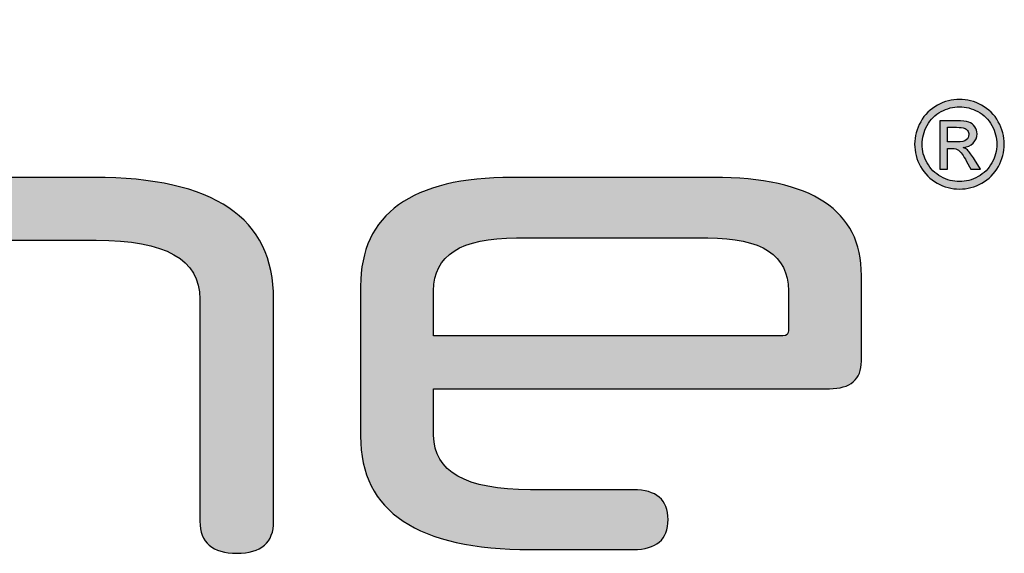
# Paper-space layout 'C6.0 DETAILS' of a CAD drawing. Header units: feet. Extents: x -24 to 101, y -3 to 30.
# Tile 14 of 29: x 39.072 to 39.539, y 15.896 to 16.148. Entities that reach past the tile are written whole.
import ezdxf

# ---------------------------------------------------------------- set-up
doc = ezdxf.new("R2010")
doc.units = ezdxf.units.FT
doc.header["$MEASUREMENT"] = 0
doc.layers.add('BDR-LOGO', color=135, linetype='Continuous')
doc.layers.add('G-TEXT-ST02', color=2, linetype='Continuous')
doc.layers.add('G-BRDR-LOGO-NPLT', color=7, linetype='Continuous', true_color=0x373a37, plot=False)
doc.layers.add('G-BRDR-LOGO-ST02', color=7, linetype='Continuous', true_color=0x373a37)

# ---------------------------------------------------------------- blocks, each defined once
blk = doc.blocks.new('A$C1309c7e8')
at = {"layer": 'G-BRDR-LOGO-ST02'}
h = blk.add_hatch(color=256, dxfattribs=at)
h.dxf.hatch_style = 1
edge = h.paths.add_edge_path()
edge.add_spline(control_points=[(-0.74579, -0.38733), (-0.74579, -0.38733), (-0.41483, -0.38733), (-0.41483, -0.38733), (-0.41087, -0.38733), (-0.40955, -0.38516), (-0.40955, -0.38226), (-0.40955, -0.38226), (-0.40955, -0.34454), (-0.40955, -0.34454), (-0.40955, -0.31118), (-0.4346, -0.2945), (-0.48603, -0.2945), (-0.48603, -0.2945), (-0.66733, -0.2945), (-0.66733, -0.2945), (-0.72008, -0.2945), (-0.74579, -0.31118), (-0.74579, -0.34454), (-0.74579, -0.34454), (-0.74579, -0.38733), (-0.74579, -0.38733)], knot_values=[0, 0, 0, 0, 1, 1, 1, 2, 2, 2, 3, 3, 3, 4, 4, 4, 5, 5, 5, 6, 6, 6, 7, 7, 7, 7], degree=3, periodic=0)
edge = h.paths.add_edge_path()
edge.add_spline(control_points=[(-0.74579, -0.43738), (-0.74579, -0.43738), (-0.74579, -0.48162), (-0.74579, -0.48162), (-0.74579, -0.5157), (-0.71546, -0.53312), (-0.65415, -0.53312), (-0.65415, -0.53312), (-0.55657, -0.53312), (-0.55657, -0.53312), (-0.53482, -0.53312), (-0.52361, -0.54254), (-0.52361, -0.5614), (-0.52361, -0.58026), (-0.53482, -0.58968), (-0.55657, -0.58968), (-0.55657, -0.58968), (-0.65415, -0.58968), (-0.65415, -0.58968), (-0.76096, -0.58968), (-0.81501, -0.55415), (-0.81501, -0.48235), (-0.81501, -0.48235), (-0.81501, -0.34019), (-0.81501, -0.34019), (-0.81501, -0.27202), (-0.76689, -0.2372), (-0.67129, -0.2372), (-0.67129, -0.2372), (-0.48076, -0.2372), (-0.48076, -0.2372), (-0.38714, -0.2372), (-0.34033, -0.26839), (-0.34033, -0.33004), (-0.34033, -0.33004), (-0.34033, -0.41127), (-0.34033, -0.41127), (-0.34033, -0.42868), (-0.35087, -0.43738), (-0.37066, -0.43738), (-0.37066, -0.43738), (-0.74579, -0.43738), (-0.74579, -0.43738)], knot_values=[0, 0, 0, 0, 1, 1, 1, 2, 2, 2, 3, 3, 3, 4, 4, 4, 5, 5, 5, 6, 6, 6, 7, 7, 7, 8, 8, 8, 9, 9, 9, 10, 10, 10, 11, 11, 11, 12, 12, 12, 13, 13, 13, 14, 14, 14, 14], degree=3, periodic=0)
edge = h.paths.add_edge_path()
edge.add_spline(control_points=[(-0.96732, -0.35252), (-0.96732, -0.31481), (-1.00029, -0.29668), (-1.06556, -0.29668), (-1.06556, -0.29668), (-1.19742, -0.29668), (-1.19742, -0.29668), (-1.26202, -0.29668), (-1.29499, -0.31481), (-1.29499, -0.35252), (-1.29499, -0.35252), (-1.29499, -0.56285), (-1.29499, -0.56285), (-1.29499, -0.58315), (-1.30686, -0.59331), (-1.32993, -0.59331), (-1.35301, -0.59331), (-1.36488, -0.58315), (-1.36488, -0.56285), (-1.36488, -0.56285), (-1.36488, -0.35252), (-1.36488, -0.35252), (-1.36488, -0.27565), (-1.30817, -0.2372), (-1.19478, -0.2372), (-1.19478, -0.2372), (-1.06754, -0.2372), (-1.06754, -0.2372), (-0.95414, -0.2372), (-0.89744, -0.27565), (-0.89744, -0.35252), (-0.89744, -0.35252), (-0.89744, -0.56285), (-0.89744, -0.56285), (-0.89744, -0.58315), (-0.90931, -0.59331), (-0.93238, -0.59331), (-0.95546, -0.59331), (-0.96732, -0.58315), (-0.96732, -0.56285), (-0.96732, -0.56285), (-0.96732, -0.35252), (-0.96732, -0.35252)], knot_values=[0, 0, 0, 0, 1, 1, 1, 2, 2, 2, 3, 3, 3, 4, 4, 4, 5, 5, 5, 6, 6, 6, 7, 7, 7, 8, 8, 8, 9, 9, 9, 10, 10, 10, 11, 11, 11, 12, 12, 12, 13, 13, 13, 14, 14, 14, 14], degree=3, periodic=0)
edge = h.paths.add_edge_path()
edge.add_spline(control_points=[(-1.52047, -0.26404), (-1.52047, -0.24446), (-1.5086, -0.23358), (-1.48553, -0.23358), (-1.46245, -0.23358), (-1.45058, -0.24446), (-1.45058, -0.26404), (-1.45058, -0.26404), (-1.45058, -0.56285), (-1.45058, -0.56285), (-1.45058, -0.58315), (-1.46245, -0.59331), (-1.48553, -0.59331), (-1.5086, -0.59331), (-1.52047, -0.58315), (-1.52047, -0.56285), (-1.52047, -0.56285), (-1.52047, -0.26404), (-1.52047, -0.26404)], knot_values=[0, 0, 0, 0, 1, 1, 1, 2, 2, 2, 3, 3, 3, 4, 4, 4, 5, 5, 5, 6, 6, 6, 6], degree=3, periodic=0)
edge = h.paths.add_edge_path()
edge.add_spline(control_points=[(-1.48553, -0.18208), (-1.51124, -0.18208), (-1.52376, -0.17048), (-1.52376, -0.14727), (-1.52376, -0.12406), (-1.51124, -0.11246), (-1.48553, -0.11246), (-1.46047, -0.11246), (-1.44729, -0.12406), (-1.44729, -0.14727), (-1.44729, -0.17048), (-1.46047, -0.18208), (-1.48553, -0.18208)], knot_values=[0, 0, 0, 0, 1, 1, 1, 2, 2, 2, 3, 3, 3, 4, 4, 4, 4], degree=3, periodic=0)
edge = h.paths.add_edge_path()
edge.add_spline(control_points=[(-1.83957, -0.35252), (-1.83957, -0.27565), (-1.78287, -0.2372), (-1.66947, -0.2372), (-1.66947, -0.2372), (-1.61871, -0.2372), (-1.61871, -0.2372), (-1.59629, -0.2372), (-1.58508, -0.24736), (-1.58508, -0.26694), (-1.58508, -0.28652), (-1.59629, -0.29668), (-1.61871, -0.29668), (-1.61871, -0.29668), (-1.67211, -0.29668), (-1.67211, -0.29668), (-1.73672, -0.29668), (-1.76968, -0.31481), (-1.76968, -0.35107), (-1.76968, -0.35107), (-1.76968, -0.56285), (-1.76968, -0.56285), (-1.76968, -0.58315), (-1.78155, -0.59331), (-1.80463, -0.59331), (-1.8277, -0.59331), (-1.83957, -0.58243), (-1.83957, -0.56285), (-1.83957, -0.56285), (-1.83957, -0.35252), (-1.83957, -0.35252)], knot_values=[0, 0, 0, 0, 1, 1, 1, 2, 2, 2, 3, 3, 3, 4, 4, 4, 5, 5, 5, 6, 6, 6, 7, 7, 7, 8, 8, 8, 9, 9, 9, 10, 10, 10, 10], degree=3, periodic=0)
edge = h.paths.add_edge_path()
edge.add_spline(control_points=[(-2.03803, -0.29668), (-2.03803, -0.29668), (-2.03803, -0.56285), (-2.03803, -0.56285), (-2.03803, -0.58315), (-2.0499, -0.59331), (-2.07231, -0.59331), (-2.09605, -0.59331), (-2.10792, -0.58315), (-2.10792, -0.56285), (-2.10792, -0.56285), (-2.10792, -0.29668), (-2.10792, -0.29668), (-2.10792, -0.29668), (-2.13494, -0.29668), (-2.13494, -0.29668), (-2.15604, -0.29668), (-2.16725, -0.28725), (-2.16725, -0.26839), (-2.16725, -0.24953), (-2.15604, -0.2401), (-2.13494, -0.2401), (-2.13494, -0.2401), (-2.10792, -0.2401), (-2.10792, -0.2401), (-2.10792, -0.2401), (-2.10792, -0.17338), (-2.10792, -0.17338), (-2.10792, -0.1538), (-2.09671, -0.14292), (-2.07363, -0.14292), (-2.0499, -0.14292), (-2.03803, -0.1538), (-2.03803, -0.17338), (-2.03803, -0.17338), (-2.03803, -0.2401), (-2.03803, -0.2401), (-2.03803, -0.2401), (-1.92463, -0.2401), (-1.92463, -0.2401), (-1.90288, -0.2401), (-1.89167, -0.24953), (-1.89167, -0.26839), (-1.89167, -0.28725), (-1.90288, -0.29668), (-1.92463, -0.29668), (-1.92463, -0.29668), (-2.03803, -0.29668), (-2.03803, -0.29668)], knot_values=[0, 0, 0, 0, 1, 1, 1, 2, 2, 2, 3, 3, 3, 4, 4, 4, 5, 5, 5, 6, 6, 6, 7, 7, 7, 8, 8, 8, 9, 9, 9, 10, 10, 10, 11, 11, 11, 12, 12, 12, 13, 13, 13, 14, 14, 14, 15, 15, 15, 16, 16, 16, 16], degree=3, periodic=0)
edge = h.paths.add_edge_path()
edge.add_spline(control_points=[(-2.30108, -0.26404), (-2.30108, -0.24446), (-2.28922, -0.23358), (-2.26614, -0.23358), (-2.24307, -0.23358), (-2.2312, -0.24446), (-2.2312, -0.26404), (-2.2312, -0.26404), (-2.2312, -0.56285), (-2.2312, -0.56285), (-2.2312, -0.58315), (-2.24307, -0.59331), (-2.26614, -0.59331), (-2.28922, -0.59331), (-2.30108, -0.58315), (-2.30108, -0.56285), (-2.30108, -0.56285), (-2.30108, -0.26404), (-2.30108, -0.26404)], knot_values=[0, 0, 0, 0, 1, 1, 1, 2, 2, 2, 3, 3, 3, 4, 4, 4, 5, 5, 5, 6, 6, 6, 6], degree=3, periodic=0)
edge = h.paths.add_edge_path()
edge.add_spline(control_points=[(-2.26614, -0.18208), (-2.29185, -0.18208), (-2.30438, -0.17048), (-2.30438, -0.14727), (-2.30438, -0.12406), (-2.29185, -0.11246), (-2.26614, -0.11246), (-2.24109, -0.11246), (-2.2279, -0.12406), (-2.2279, -0.14727), (-2.2279, -0.17048), (-2.24109, -0.18208), (-2.26614, -0.18208)], knot_values=[0, 0, 0, 0, 1, 1, 1, 2, 2, 2, 3, 3, 3, 4, 4, 4, 4], degree=3, periodic=0)
edge = h.paths.add_edge_path()
edge.add_spline(control_points=[(-2.65711, -0.58968), (-2.78567, -0.58968), (-2.85029, -0.54327), (-2.85029, -0.45043), (-2.85029, -0.45043), (-2.85029, -0.22488), (-2.85029, -0.22488), (-2.85029, -0.13349), (-2.78699, -0.0878), (-2.66041, -0.0878), (-2.66041, -0.0878), (-2.4079, -0.0878), (-2.4079, -0.0878), (-2.38681, -0.0878), (-2.37494, -0.09795), (-2.37494, -0.11753), (-2.37494, -0.13712), (-2.38681, -0.14727), (-2.4079, -0.14727), (-2.4079, -0.14727), (-2.65909, -0.14727), (-2.65909, -0.14727), (-2.73887, -0.14727), (-2.77908, -0.17338), (-2.77908, -0.22633), (-2.77908, -0.22633), (-2.77908, -0.44825), (-2.77908, -0.44825), (-2.77908, -0.50265), (-2.73821, -0.53021), (-2.65382, -0.53021), (-2.65382, -0.53021), (-2.4079, -0.53021), (-2.4079, -0.53021), (-2.38681, -0.53021), (-2.37494, -0.54036), (-2.37494, -0.55995), (-2.37494, -0.57953), (-2.38681, -0.58968), (-2.4079, -0.58968), (-2.4079, -0.58968), (-2.65711, -0.58968), (-2.65711, -0.58968)], knot_values=[0, 0, 0, 0, 1, 1, 1, 2, 2, 2, 3, 3, 3, 4, 4, 4, 5, 5, 5, 6, 6, 6, 7, 7, 7, 8, 8, 8, 9, 9, 9, 10, 10, 10, 11, 11, 11, 12, 12, 12, 13, 13, 13, 14, 14, 14, 14], degree=3, periodic=0)
edge = h.paths.add_edge_path()
edge.add_spline(control_points=[(-0.25865, -0.20353), (-0.25865, -0.20353), (-0.2497, -0.20353), (-0.2497, -0.20353), (-0.24542, -0.20353), (-0.24251, -0.20288), (-0.24095, -0.2016), (-0.23939, -0.20033), (-0.23861, -0.19864), (-0.23861, -0.19654), (-0.23861, -0.19519), (-0.23899, -0.19398), (-0.23973, -0.19291), (-0.24049, -0.19184), (-0.24153, -0.19104), (-0.24286, -0.19051), (-0.2442, -0.18999), (-0.24666, -0.18973), (-0.25027, -0.18973), (-0.25027, -0.18973), (-0.25865, -0.18973), (-0.25865, -0.18973), (-0.25865, -0.18973), (-0.25865, -0.20353), (-0.25865, -0.20353)], knot_values=[0, 0, 0, 0, 1, 1, 1, 2, 2, 2, 3, 3, 3, 4, 4, 4, 5, 5, 5, 6, 6, 6, 7, 7, 7, 8, 8, 8, 8], degree=3, periodic=0)
edge = h.paths.add_edge_path()
edge.add_spline(control_points=[(-0.26603, -0.22926), (-0.26603, -0.22926), (-0.26603, -0.18353), (-0.26603, -0.18353), (-0.26603, -0.18353), (-0.25032, -0.18353), (-0.25032, -0.18353), (-0.24496, -0.18353), (-0.24107, -0.18395), (-0.23867, -0.1848), (-0.23627, -0.18564), (-0.23435, -0.18712), (-0.23293, -0.18922), (-0.2315, -0.19132), (-0.23078, -0.19356), (-0.23078, -0.19592), (-0.23078, -0.19927), (-0.23198, -0.20217), (-0.23436, -0.20464), (-0.23674, -0.20712), (-0.2399, -0.20852), (-0.24385, -0.20882), (-0.24224, -0.20949), (-0.24094, -0.2103), (-0.23996, -0.21123), (-0.23813, -0.21303), (-0.23587, -0.21606), (-0.2332, -0.2203), (-0.2332, -0.2203), (-0.22763, -0.22926), (-0.22763, -0.22926), (-0.22763, -0.22926), (-0.23664, -0.22926), (-0.23664, -0.22926), (-0.23664, -0.22926), (-0.2407, -0.22204), (-0.2407, -0.22204), (-0.24388, -0.21639), (-0.24645, -0.21283), (-0.24841, -0.21141), (-0.24976, -0.21035), (-0.25173, -0.20983), (-0.25432, -0.20983), (-0.25432, -0.20983), (-0.25865, -0.20983), (-0.25865, -0.20983), (-0.25865, -0.20983), (-0.25865, -0.22926), (-0.25865, -0.22926), (-0.25865, -0.22926), (-0.26603, -0.22926), (-0.26603, -0.22926)], knot_values=[0, 0, 0, 0, 1, 1, 1, 2, 2, 2, 3, 3, 3, 4, 4, 4, 5, 5, 5, 6, 6, 6, 7, 7, 7, 8, 8, 8, 9, 9, 9, 10, 10, 10, 11, 11, 11, 12, 12, 12, 13, 13, 13, 14, 14, 14, 15, 15, 15, 16, 16, 16, 17, 17, 17, 17], degree=3, periodic=0)
edge = h.paths.add_edge_path()
edge.add_spline(control_points=[(-0.2474, -0.1703), (-0.25337, -0.1703), (-0.25917, -0.17183), (-0.26482, -0.17489), (-0.27047, -0.17795), (-0.27489, -0.18232), (-0.27808, -0.18801), (-0.28127, -0.19369), (-0.28287, -0.19962), (-0.28287, -0.20578), (-0.28287, -0.2119), (-0.2813, -0.21775), (-0.27817, -0.22337), (-0.27503, -0.22899), (-0.27065, -0.23335), (-0.26502, -0.23649), (-0.25939, -0.23962), (-0.25351, -0.24119), (-0.2474, -0.24119), (-0.24127, -0.24119), (-0.2354, -0.23962), (-0.22977, -0.23649), (-0.22414, -0.23335), (-0.21977, -0.22899), (-0.21665, -0.22337), (-0.21354, -0.21775), (-0.21198, -0.2119), (-0.21198, -0.20578), (-0.21198, -0.19962), (-0.21356, -0.19369), (-0.21674, -0.18801), (-0.21991, -0.18232), (-0.22433, -0.17795), (-0.23, -0.17489), (-0.23567, -0.17183), (-0.24146, -0.1703), (-0.2474, -0.1703)], knot_values=[0, 0, 0, 0, 1, 1, 1, 2, 2, 2, 3, 3, 3, 4, 4, 4, 5, 5, 5, 6, 6, 6, 7, 7, 7, 8, 8, 8, 9, 9, 9, 10, 10, 10, 11, 11, 11, 12, 12, 12, 12], degree=3, periodic=0)
edge = h.paths.add_edge_path()
edge.add_spline(control_points=[(-0.2474, -0.16326), (-0.24026, -0.16326), (-0.2333, -0.1651), (-0.2265, -0.16875), (-0.21971, -0.17241), (-0.21442, -0.17765), (-0.21063, -0.18446), (-0.20684, -0.19127), (-0.20494, -0.19837), (-0.20494, -0.20578), (-0.20494, -0.21309), (-0.20681, -0.22013), (-0.21055, -0.22688), (-0.21428, -0.23365), (-0.21952, -0.23889), (-0.22625, -0.24263), (-0.23299, -0.24636), (-0.24004, -0.24823), (-0.2474, -0.24823), (-0.25476, -0.24823), (-0.2618, -0.24636), (-0.26854, -0.24263), (-0.27528, -0.23889), (-0.28052, -0.23365), (-0.28428, -0.22688), (-0.28803, -0.22013), (-0.2899, -0.21309), (-0.2899, -0.20578), (-0.2899, -0.19837), (-0.288, -0.19127), (-0.28419, -0.18446), (-0.28038, -0.17765), (-0.27508, -0.17241), (-0.26828, -0.16875), (-0.26149, -0.1651), (-0.25452, -0.16326), (-0.2474, -0.16326)], knot_values=[0, 0, 0, 0, 1, 1, 1, 2, 2, 2, 3, 3, 3, 4, 4, 4, 5, 5, 5, 6, 6, 6, 7, 7, 7, 8, 8, 8, 9, 9, 9, 10, 10, 10, 11, 11, 11, 12, 12, 12, 12], degree=3, periodic=0)
at = {"layer": 'G-BRDR-LOGO-NPLT'}
for points, knots in [([(-0.2474, -0.16326), (-0.24026, -0.16326), (-0.2333, -0.1651), (-0.2265, -0.16875), (-0.21971, -0.17241), (-0.21442, -0.17765), (-0.21063, -0.18446), (-0.20684, -0.19127), (-0.20494, -0.19837), (-0.20494, -0.20578), (-0.20494, -0.21309), (-0.20681, -0.22013), (-0.21055, -0.22688), (-0.21428, -0.23365), (-0.21952, -0.23889), (-0.22625, -0.24263), (-0.23299, -0.24636), (-0.24004, -0.24823), (-0.2474, -0.24823), (-0.25476, -0.24823), (-0.2618, -0.24636), (-0.26854, -0.24263), (-0.27528, -0.23889), (-0.28052, -0.23365), (-0.28428, -0.22688), (-0.28803, -0.22013), (-0.2899, -0.21309), (-0.2899, -0.20578), (-0.2899, -0.19837), (-0.288, -0.19127), (-0.28419, -0.18446), (-0.28038, -0.17765), (-0.27508, -0.17241), (-0.26828, -0.16875), (-0.26149, -0.1651), (-0.25452, -0.16326), (-0.2474, -0.16326)], [0, 0, 0, 0, 1, 1, 1, 2, 2, 2, 3, 3, 3, 4, 4, 4, 5, 5, 5, 6, 6, 6, 7, 7, 7, 8, 8, 8, 9, 9, 9, 10, 10, 10, 11, 11, 11, 12, 12, 12, 12]), ([(-0.2474, -0.1703), (-0.25337, -0.1703), (-0.25917, -0.17183), (-0.26482, -0.17489), (-0.27047, -0.17795), (-0.27489, -0.18232), (-0.27808, -0.18801), (-0.28127, -0.19369), (-0.28287, -0.19962), (-0.28287, -0.20578), (-0.28287, -0.2119), (-0.2813, -0.21775), (-0.27817, -0.22337), (-0.27503, -0.22899), (-0.27065, -0.23335), (-0.26502, -0.23649), (-0.25939, -0.23962), (-0.25351, -0.24119), (-0.2474, -0.24119), (-0.24127, -0.24119), (-0.2354, -0.23962), (-0.22977, -0.23649), (-0.22414, -0.23335), (-0.21977, -0.22899), (-0.21665, -0.22337), (-0.21354, -0.21775), (-0.21198, -0.2119), (-0.21198, -0.20578), (-0.21198, -0.19962), (-0.21356, -0.19369), (-0.21674, -0.18801), (-0.21991, -0.18232), (-0.22433, -0.17795), (-0.23, -0.17489), (-0.23567, -0.17183), (-0.24146, -0.1703), (-0.2474, -0.1703)], [0, 0, 0, 0, 1, 1, 1, 2, 2, 2, 3, 3, 3, 4, 4, 4, 5, 5, 5, 6, 6, 6, 7, 7, 7, 8, 8, 8, 9, 9, 9, 10, 10, 10, 11, 11, 11, 12, 12, 12, 12]), ([(-0.26603, -0.22926), (-0.26603, -0.22926), (-0.26603, -0.18353), (-0.26603, -0.18353), (-0.26603, -0.18353), (-0.25032, -0.18353), (-0.25032, -0.18353), (-0.24496, -0.18353), (-0.24107, -0.18395), (-0.23867, -0.1848), (-0.23627, -0.18564), (-0.23435, -0.18712), (-0.23293, -0.18922), (-0.2315, -0.19132), (-0.23078, -0.19356), (-0.23078, -0.19592), (-0.23078, -0.19927), (-0.23198, -0.20217), (-0.23436, -0.20464), (-0.23674, -0.20712), (-0.2399, -0.20852), (-0.24385, -0.20882), (-0.24224, -0.20949), (-0.24094, -0.2103), (-0.23996, -0.21123), (-0.23813, -0.21303), (-0.23587, -0.21606), (-0.2332, -0.2203), (-0.2332, -0.2203), (-0.22763, -0.22926), (-0.22763, -0.22926), (-0.22763, -0.22926), (-0.23664, -0.22926), (-0.23664, -0.22926), (-0.23664, -0.22926), (-0.2407, -0.22204), (-0.2407, -0.22204), (-0.24388, -0.21639), (-0.24645, -0.21283), (-0.24841, -0.21141), (-0.24976, -0.21035), (-0.25173, -0.20983), (-0.25432, -0.20983), (-0.25432, -0.20983), (-0.25865, -0.20983), (-0.25865, -0.20983), (-0.25865, -0.20983), (-0.25865, -0.22926), (-0.25865, -0.22926), (-0.25865, -0.22926), (-0.26603, -0.22926), (-0.26603, -0.22926)], [0, 0, 0, 0, 1, 1, 1, 2, 2, 2, 3, 3, 3, 4, 4, 4, 5, 5, 5, 6, 6, 6, 7, 7, 7, 8, 8, 8, 9, 9, 9, 10, 10, 10, 11, 11, 11, 12, 12, 12, 13, 13, 13, 14, 14, 14, 15, 15, 15, 16, 16, 16, 17, 17, 17, 17]), ([(-0.25865, -0.20353), (-0.25865, -0.20353), (-0.2497, -0.20353), (-0.2497, -0.20353), (-0.24542, -0.20353), (-0.24251, -0.20288), (-0.24095, -0.2016), (-0.23939, -0.20033), (-0.23861, -0.19864), (-0.23861, -0.19654), (-0.23861, -0.19519), (-0.23899, -0.19398), (-0.23973, -0.19291), (-0.24049, -0.19184), (-0.24153, -0.19104), (-0.24286, -0.19051), (-0.2442, -0.18999), (-0.24666, -0.18973), (-0.25027, -0.18973), (-0.25027, -0.18973), (-0.25865, -0.18973), (-0.25865, -0.18973), (-0.25865, -0.18973), (-0.25865, -0.20353), (-0.25865, -0.20353)], [0, 0, 0, 0, 1, 1, 1, 2, 2, 2, 3, 3, 3, 4, 4, 4, 5, 5, 5, 6, 6, 6, 7, 7, 7, 8, 8, 8, 8]), ([(-0.96732, -0.35252), (-0.96732, -0.31481), (-1.00029, -0.29668), (-1.06556, -0.29668), (-1.06556, -0.29668), (-1.19742, -0.29668), (-1.19742, -0.29668), (-1.26202, -0.29668), (-1.29499, -0.31481), (-1.29499, -0.35252), (-1.29499, -0.35252), (-1.29499, -0.56285), (-1.29499, -0.56285), (-1.29499, -0.58315), (-1.30686, -0.59331), (-1.32993, -0.59331), (-1.35301, -0.59331), (-1.36488, -0.58315), (-1.36488, -0.56285), (-1.36488, -0.56285), (-1.36488, -0.35252), (-1.36488, -0.35252), (-1.36488, -0.27565), (-1.30817, -0.2372), (-1.19478, -0.2372), (-1.19478, -0.2372), (-1.06754, -0.2372), (-1.06754, -0.2372), (-0.95414, -0.2372), (-0.89744, -0.27565), (-0.89744, -0.35252), (-0.89744, -0.35252), (-0.89744, -0.56285), (-0.89744, -0.56285), (-0.89744, -0.58315), (-0.90931, -0.59331), (-0.93238, -0.59331), (-0.95546, -0.59331), (-0.96732, -0.58315), (-0.96732, -0.56285), (-0.96732, -0.56285), (-0.96732, -0.35252), (-0.96732, -0.35252)], [0, 0, 0, 0, 1, 1, 1, 2, 2, 2, 3, 3, 3, 4, 4, 4, 5, 5, 5, 6, 6, 6, 7, 7, 7, 8, 8, 8, 9, 9, 9, 10, 10, 10, 11, 11, 11, 12, 12, 12, 13, 13, 13, 14, 14, 14, 14]), ([(-0.74579, -0.43738), (-0.74579, -0.43738), (-0.74579, -0.48162), (-0.74579, -0.48162), (-0.74579, -0.5157), (-0.71546, -0.53312), (-0.65415, -0.53312), (-0.65415, -0.53312), (-0.55657, -0.53312), (-0.55657, -0.53312), (-0.53482, -0.53312), (-0.52361, -0.54254), (-0.52361, -0.5614), (-0.52361, -0.58026), (-0.53482, -0.58968), (-0.55657, -0.58968), (-0.55657, -0.58968), (-0.65415, -0.58968), (-0.65415, -0.58968), (-0.76096, -0.58968), (-0.81501, -0.55415), (-0.81501, -0.48235), (-0.81501, -0.48235), (-0.81501, -0.34019), (-0.81501, -0.34019), (-0.81501, -0.27202), (-0.76689, -0.2372), (-0.67129, -0.2372), (-0.67129, -0.2372), (-0.48076, -0.2372), (-0.48076, -0.2372), (-0.38714, -0.2372), (-0.34033, -0.26839), (-0.34033, -0.33004), (-0.34033, -0.33004), (-0.34033, -0.41127), (-0.34033, -0.41127), (-0.34033, -0.42868), (-0.35087, -0.43738), (-0.37066, -0.43738), (-0.37066, -0.43738), (-0.74579, -0.43738), (-0.74579, -0.43738)], [0, 0, 0, 0, 1, 1, 1, 2, 2, 2, 3, 3, 3, 4, 4, 4, 5, 5, 5, 6, 6, 6, 7, 7, 7, 8, 8, 8, 9, 9, 9, 10, 10, 10, 11, 11, 11, 12, 12, 12, 13, 13, 13, 14, 14, 14, 14]), ([(-0.74579, -0.38733), (-0.74579, -0.38733), (-0.41483, -0.38733), (-0.41483, -0.38733), (-0.41087, -0.38733), (-0.40955, -0.38516), (-0.40955, -0.38226), (-0.40955, -0.38226), (-0.40955, -0.34454), (-0.40955, -0.34454), (-0.40955, -0.31118), (-0.4346, -0.2945), (-0.48603, -0.2945), (-0.48603, -0.2945), (-0.66733, -0.2945), (-0.66733, -0.2945), (-0.72008, -0.2945), (-0.74579, -0.31118), (-0.74579, -0.34454), (-0.74579, -0.34454), (-0.74579, -0.38733), (-0.74579, -0.38733)], [0, 0, 0, 0, 1, 1, 1, 2, 2, 2, 3, 3, 3, 4, 4, 4, 5, 5, 5, 6, 6, 6, 7, 7, 7, 7])]:
    blk.add_open_spline(points, degree=3, knots=knots, dxfattribs=at)
blk = doc.blocks.new('C_TBLK-PACTOLA_02403811')
at = {"layer": 'BDR-LOGO', "xscale": 0.5, "yscale": 0.5, "zscale": 0.5}
blk.add_blockref('A$C1309c7e8', (39.64114, 16.19232), dxfattribs=at)

psp = doc.layouts.new('C6.0 DETAILS')

# ---------------------------------------------------------------- block references
at = {"layer": 'G-TEXT-ST02'}
psp.add_blockref('C_TBLK-PACTOLA_02403811', (0, 0), dxfattribs=at)

doc.saveas('drawing.dxf')
